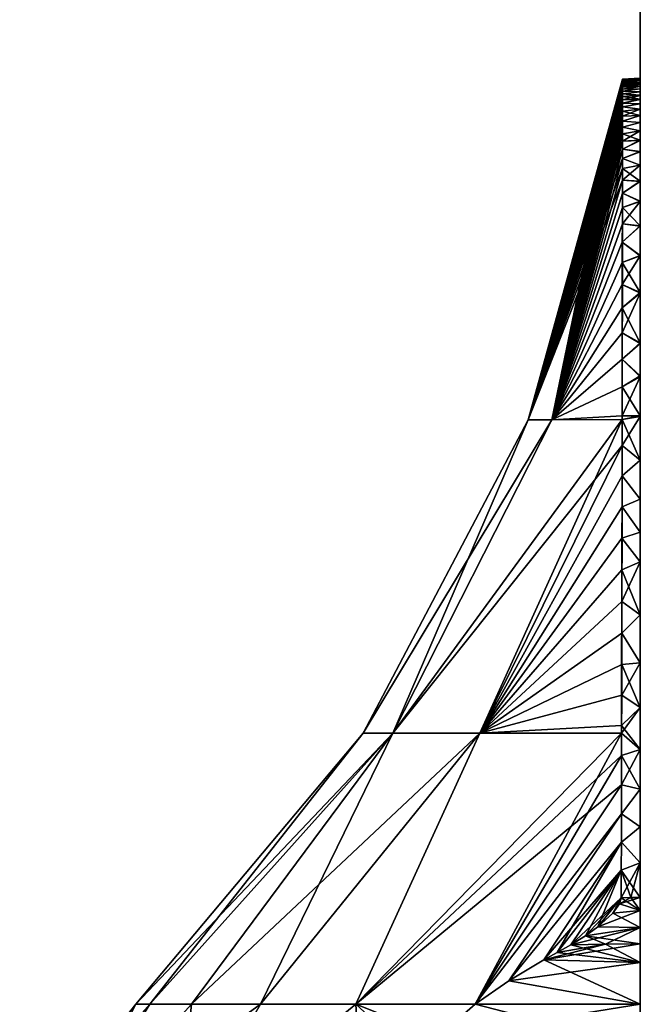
# Model space of a CAD drawing. Header units: millimetres. Extents: x -229 to 223, y -44 to 475.
# Tile 5 of 81: x -102 to -67, y 35 to 91. Entities that reach past the tile are written whole.
import ezdxf

# ---------------------------------------------------------------- set-up
doc = ezdxf.new("R2010")
doc.units = ezdxf.units.MM
doc.header["$LTSCALE"] = 52.148148
for name, color, linetype in [('100', 7, 'CONTINUOUS'), ('772', 7, 'CONTINUOUS'), ('773', 7, 'CONTINUOUS'), ('774', 7, 'CONTINUOUS'), ('777', 7, 'CONTINUOUS'), ('779', 7, 'CONTINUOUS'), ('780', 7, 'CONTINUOUS'), ('781', 7, 'CONTINUOUS'), ('783', 7, 'CONTINUOUS'), ('786', 7, 'CONTINUOUS')]:
    doc.layers.add(name, color=color, linetype=linetype)

msp = doc.modelspace()

# ---------------------------------------------------------------- linework, layer by layer
at = {"layer": '100', "linetype": 'Continuous'}
for points in [[(-67, 373.028, 137.5), (-67, 172.128, 137.5), (-67, 71.088, 143.106), (-67, 373.028, 137.5)], [(-67, 372.582, 157.91), (-67, 373.028, 137.5), (-67, 71.088, 143.106), (-67, 372.582, 157.91)], [(-67, 71.088, -143.106), (-67, 172.128, -137.5), (-67, 372.582, -157.91), (-67, 71.088, -143.106)], [(-67, 93.782, 175.178), (-67, 372.582, 157.91), (-67, 71.088, 143.106), (-67, 93.782, 175.178)], [(-67, 93.782, -175.178), (-67, 71.088, -143.106), (-67, 372.582, -157.91), (-67, 93.782, -175.178)], [(-67, 172.128, 137.5), (-67, 152.048, 114.422), (-67, 71.088, 143.106), (-67, 172.128, 137.5)], [(-67, 152.048, -114.422), (-67, 172.128, -137.5), (-67, 44.718, -106.085), (-67, 152.048, -114.422)], [(-67, 44.718, -106.085), (-67, 172.128, -137.5), (-67, 71.088, -143.106), (-67, 44.718, -106.085)], [(-67, 135.873, -88.445), (-67, 152.048, -114.422), (-67, 44.718, -106.085), (-67, 135.873, -88.445)], [(-67, 152.048, 114.422), (-67, 135.873, 88.445), (-67, 44.718, 106.085), (-67, 152.048, 114.422)], [(-67, 71.088, 143.106), (-67, 152.048, 114.422), (-67, 44.718, 106.085), (-67, 71.088, 143.106)], [(-67, 124.016, -60.228), (-67, 135.873, -88.445), (-67, 13.5, -73.05), (-67, 124.016, -60.228)], [(-67, 13.5, -73.05), (-67, 135.873, -88.445), (-67, 44.718, -106.085), (-67, 13.5, -73.05)], [(-67, 135.873, 88.445), (-67, 124.016, 60.228), (-67, 13.5, 73.05), (-67, 135.873, 88.445)], [(-67, 44.718, 106.085), (-67, 135.873, 88.445), (-67, 13.5, 73.05), (-67, 44.718, 106.085)], [(-67, 116.781, -30.494), (-67, 124.016, -60.228), (-67, 13.5, 73.05), (-67, 116.781, -30.494)], [(-67, 13.5, 73.05), (-67, 124.016, -60.228), (-67, 13.5, -73.05), (-67, 13.5, 73.05)], [(-67, 124.016, 60.228), (-67, 116.781, 30.494), (-67, 13.5, 73.05), (-67, 124.016, 60.228)], [(-67, 114.35), (-67, 116.781, -30.494), (-67, 13.5, 73.05), (-67, 114.35)], [(-67, 116.781, 30.494), (-67, 114.35), (-67, 13.5, 73.05), (-67, 116.781, 30.494)]]:
    msp.add_3dface(points, dxfattribs=at)
at = {"layer": '772', "color": 7, "linetype": 'Continuous'}
for points in [[(-99.934, 27.078, -21.577), (-102.171, 27.078), (-94.8, 35.405, -12.495), (-99.934, 27.078, -21.577)], [(-102.171, 27.078), (-99.934, 27.078, 21.577), (-95.595, 35.405), (-102.171, 27.078)], [(-94.8, 35.405, -12.495), (-102.171, 27.078), (-95.595, 35.405), (-94.8, 35.405, -12.495)], [(-93.317, 27.078, -42.235), (-99.934, 27.078, -21.577), (-88.516, 35.405, -36.683), (-93.317, 27.078, -42.235)], [(-88.516, 35.405, -36.683), (-99.934, 27.078, -21.577), (-92.427, 35.405, -24.789), (-88.516, 35.405, -36.683)], [(-92.427, 35.405, -24.789), (-99.934, 27.078, -21.577), (-94.8, 35.405, -12.495), (-92.427, 35.405, -24.789)], [(-99.934, 27.078, 21.577), (-93.317, 27.078, 42.235), (-92.427, 35.405, 24.789), (-99.934, 27.078, 21.577)], [(-95.595, 35.405), (-99.934, 27.078, 21.577), (-94.8, 35.405, 12.495), (-95.595, 35.405)], [(-94.8, 35.405, 12.495), (-99.934, 27.078, 21.577), (-92.427, 35.405, 24.789), (-94.8, 35.405, 12.495)], [(-82.603, 27.078, -61.097), (-93.317, 27.078, -42.235), (-83.128, 35.405, -47.985), (-82.603, 27.078, -61.097)], [(-83.128, 35.405, -47.985), (-93.317, 27.078, -42.235), (-88.516, 35.405, -36.683), (-83.128, 35.405, -47.985)], [(-93.317, 27.078, 42.235), (-82.603, 27.078, 61.097), (-83.128, 35.405, 47.985), (-93.317, 27.078, 42.235)], [(-92.427, 35.405, 24.789), (-93.317, 27.078, 42.235), (-88.516, 35.405, 36.683), (-92.427, 35.405, 24.789)], [(-88.516, 35.405, 36.683), (-93.317, 27.078, 42.235), (-83.128, 35.405, 47.985), (-88.516, 35.405, 36.683)], [(-79.57, 32.143, -59.238), (-82.603, 27.078, -61.097), (-83.128, 35.405, -47.985), (-79.57, 32.143, -59.238)], [(-83.128, 35.405, 47.985), (-82.603, 27.078, 61.097), (-79.57, 32.143, 59.238), (-83.128, 35.405, 47.985)], [(-78.482, 33.559, -58.644), (-79.57, 32.143, -59.238), (-83.128, 35.405, -47.985), (-78.482, 33.559, -58.644)], [(-76.352, 35.405, -58.514), (-78.482, 33.559, -58.644), (-83.128, 35.405, -47.985), (-76.352, 35.405, -58.514)], [(-76.352, 35.405, 58.514), (-83.128, 35.405, 47.985), (-78.482, 33.559, 58.644), (-76.352, 35.405, 58.514)], [(-78.482, 33.559, 58.644), (-83.128, 35.405, 47.985), (-79.57, 32.143, 59.238), (-78.482, 33.559, 58.644)]]:
    msp.add_3dface(points, dxfattribs=at)
at = {"layer": '773', "color": 7, "linetype": 'Continuous'}
for points in [[(-73.356, 68.506, 0), (-72.013, 68.506, 14.256), (-68.009, 87.801, 0.167), (-73.356, 68.506, 0)], [(-68.009, 87.791, -0.503), (-73.356, 68.506, 0), (-68.009, 87.801, -0.167), (-68.009, 87.791, -0.503)], [(-68.009, 87.801, -0.167), (-73.356, 68.506, 0), (-68.009, 87.801, 0.167), (-68.009, 87.801, -0.167)], [(-68.009, 87.772, -0.839), (-73.356, 68.506, 0), (-68.009, 87.791, -0.503), (-68.009, 87.772, -0.839)], [(-68.009, 87.743, -1.178), (-73.356, 68.506, 0), (-68.009, 87.772, -0.839), (-68.009, 87.743, -1.178)], [(-68.009, 87.703, -1.519), (-73.356, 68.506, 0), (-68.009, 87.743, -1.178), (-68.009, 87.703, -1.519)], [(-68.009, 87.653, -1.865), (-73.356, 68.506, 0), (-68.009, 87.703, -1.519), (-68.009, 87.653, -1.865)], [(-68.009, 87.592, -2.215), (-73.356, 68.506, 0), (-68.009, 87.653, -1.865), (-68.009, 87.592, -2.215)], [(-68.009, 87.52, -2.571), (-73.356, 68.506, 0), (-68.009, 87.592, -2.215), (-68.009, 87.52, -2.571)], [(-68.009, 87.801, 0.167), (-72.013, 68.506, 14.256), (-68.009, 87.791, 0.503), (-68.009, 87.801, 0.167)], [(-68.009, 87.791, 0.503), (-72.013, 68.506, 14.256), (-68.009, 87.772, 0.839), (-68.009, 87.791, 0.503)], [(-68.009, 87.772, 0.839), (-72.013, 68.506, 14.256), (-68.009, 87.743, 1.178), (-68.009, 87.772, 0.839)], [(-68.009, 87.743, 1.178), (-72.013, 68.506, 14.256), (-68.009, 87.703, 1.519), (-68.009, 87.743, 1.178)], [(-68.009, 87.703, 1.519), (-72.013, 68.506, 14.256), (-68.009, 87.653, 1.865), (-68.009, 87.703, 1.519)], [(-68.009, 87.653, 1.865), (-72.013, 68.506, 14.256), (-68.009, 87.592, 2.215), (-68.009, 87.653, 1.865)], [(-68.009, 87.592, 2.215), (-72.013, 68.506, 14.256), (-68.009, 87.52, 2.571), (-68.009, 87.592, 2.215)], [(-68.009, 87.436, -2.933), (-73.356, 68.506, 0), (-68.009, 87.52, -2.571), (-68.009, 87.436, -2.933)], [(-68.009, 87.34, -3.304), (-73.356, 68.506, 0), (-68.009, 87.436, -2.933), (-68.009, 87.34, -3.304)], [(-68.009, 87.229, -3.684), (-73.356, 68.506, 0), (-68.009, 87.34, -3.304), (-68.009, 87.229, -3.684)], [(-68.01, 87.105, -4.074), (-73.356, 68.506, 0), (-68.009, 87.229, -3.684), (-68.01, 87.105, -4.074)], [(-68.01, 86.964, -4.475), (-73.356, 68.506, 0), (-68.01, 87.105, -4.074), (-68.01, 86.964, -4.475)], [(-68.009, 87.52, 2.571), (-72.013, 68.506, 14.256), (-68.009, 87.436, 2.933), (-68.009, 87.52, 2.571)], [(-68.009, 87.436, 2.933), (-72.013, 68.506, 14.256), (-68.009, 87.34, 3.304), (-68.009, 87.436, 2.933)], [(-68.009, 87.34, 3.304), (-72.013, 68.506, 14.256), (-68.009, 87.229, 3.683), (-68.009, 87.34, 3.304)], [(-68.009, 87.229, 3.683), (-72.013, 68.506, 14.256), (-68.01, 87.105, 4.073), (-68.009, 87.229, 3.683)], [(-68.01, 87.105, 4.073), (-72.013, 68.506, 14.256), (-68.01, 86.964, 4.475), (-68.01, 87.105, 4.073)], [(-68.01, 86.807, -4.89), (-73.356, 68.506, 0), (-68.01, 86.964, -4.475), (-68.01, 86.807, -4.89)], [(-68.01, 86.631, -5.321), (-73.356, 68.506, 0), (-68.01, 86.807, -4.89), (-68.01, 86.631, -5.321)], [(-68.01, 86.436, -5.768), (-73.356, 68.506, 0), (-68.01, 86.631, -5.321), (-68.01, 86.436, -5.768)], [(-68.01, 86.964, 4.475), (-72.013, 68.506, 14.256), (-68.01, 86.807, 4.89), (-68.01, 86.964, 4.475)], [(-68.01, 86.807, 4.89), (-72.013, 68.506, 14.256), (-68.01, 86.631, 5.32), (-68.01, 86.807, 4.89)], [(-68.01, 86.631, 5.32), (-72.013, 68.506, 14.256), (-68.01, 86.436, 5.767), (-68.01, 86.631, 5.32)], [(-68.011, 86.218, -6.233), (-73.356, 68.506, 0), (-68.01, 86.436, -5.768), (-68.011, 86.218, -6.233)], [(-68.011, 85.975, -6.721), (-73.356, 68.506, 0), (-68.011, 86.218, -6.233), (-68.011, 85.975, -6.721)], [(-68.011, 85.706, -7.232), (-73.356, 68.506, 0), (-68.011, 85.975, -6.721), (-68.011, 85.706, -7.232)], [(-68.01, 86.436, 5.767), (-72.013, 68.506, 14.256), (-68.011, 86.218, 6.233), (-68.01, 86.436, 5.767)], [(-68.011, 86.218, 6.233), (-72.013, 68.506, 14.256), (-68.011, 85.975, 6.721), (-68.011, 86.218, 6.233)], [(-68.011, 85.975, 6.721), (-72.013, 68.506, 14.256), (-68.011, 85.706, 7.232), (-68.011, 85.975, 6.721)], [(-68.012, 85.406, -7.771), (-73.356, 68.506, 0), (-68.011, 85.706, -7.232), (-68.012, 85.406, -7.771)], [(-68.012, 85.072, -8.34), (-73.356, 68.506, 0), (-68.012, 85.406, -7.771), (-68.012, 85.072, -8.34)], [(-68.011, 85.706, 7.232), (-72.013, 68.506, 14.256), (-68.012, 85.406, 7.771), (-68.011, 85.706, 7.232)], [(-68.012, 85.406, 7.771), (-72.013, 68.506, 14.256), (-68.012, 85.072, 8.34), (-68.012, 85.406, 7.771)], [(-68.013, 84.701, -8.944), (-73.356, 68.506, 0), (-68.012, 85.072, -8.34), (-68.013, 84.701, -8.944)], [(-68.012, 85.072, 8.34), (-72.013, 68.506, 14.256), (-68.013, 84.701, 8.944), (-68.012, 85.072, 8.34)], [(-68.013, 84.286, -9.587), (-73.356, 68.506, 0), (-68.013, 84.701, -8.944), (-68.013, 84.286, -9.587)], [(-68.014, 83.823, -10.274), (-73.356, 68.506, 0), (-68.013, 84.286, -9.587), (-68.014, 83.823, -10.274)], [(-68.013, 84.701, 8.944), (-72.013, 68.506, 14.256), (-68.013, 84.286, 9.587), (-68.013, 84.701, 8.944)], [(-68.013, 84.286, 9.587), (-72.013, 68.506, 14.256), (-68.014, 83.824, 10.274), (-68.013, 84.286, 9.587)], [(-68.014, 83.306, -11.012), (-73.356, 68.506, 0), (-68.014, 83.823, -10.274), (-68.014, 83.306, -11.012)], [(-68.014, 83.824, 10.274), (-72.013, 68.506, 14.256), (-68.014, 83.306, 11.012), (-68.014, 83.824, 10.274)], [(-68.015, 82.726, -11.807), (-73.356, 68.506, 0), (-68.014, 83.306, -11.012), (-68.015, 82.726, -11.807)], [(-68.014, 83.306, 11.012), (-72.013, 68.506, 14.256), (-68.015, 82.726, 11.807), (-68.014, 83.306, 11.012)], [(-68.016, 82.076, -12.668), (-73.356, 68.506, 0), (-68.015, 82.726, -11.807), (-68.016, 82.076, -12.668)], [(-68.015, 82.726, 11.807), (-72.013, 68.506, 14.256), (-68.016, 82.076, 12.667), (-68.015, 82.726, 11.807)], [(-72.013, 68.506, -14.256), (-73.356, 68.506, 0), (-68.016, 82.076, -12.668), (-72.013, 68.506, -14.256)], [(-68.016, 81.345, -13.602), (-72.013, 68.506, -14.256), (-68.016, 82.076, -12.668), (-68.016, 81.345, -13.602)], [(-68.016, 82.076, 12.667), (-72.013, 68.506, 14.256), (-68.016, 81.345, 13.602), (-68.016, 82.076, 12.667)], [(-68.017, 80.523, -14.621), (-72.013, 68.506, -14.256), (-68.016, 81.345, -13.602), (-68.017, 80.523, -14.621)], [(-72.013, 68.506, 14.256), (-68.031, 68.509, 28.009), (-68.016, 81.345, 13.602), (-72.013, 68.506, 14.256)], [(-68.016, 81.345, 13.602), (-68.031, 68.509, 28.009), (-68.017, 80.523, 14.621), (-68.016, 81.345, 13.602)], [(-68.018, 79.598, -15.735), (-72.013, 68.506, -14.256), (-68.017, 80.523, -14.621), (-68.018, 79.598, -15.735)], [(-68.017, 80.523, 14.621), (-68.031, 68.509, 28.009), (-68.018, 79.598, 15.735), (-68.017, 80.523, 14.621)], [(-68.02, 78.559, -16.956), (-72.013, 68.506, -14.256), (-68.018, 79.598, -15.735), (-68.02, 78.559, -16.956)], [(-68.018, 79.598, 15.735), (-68.031, 68.509, 28.009), (-68.02, 78.559, 16.956), (-68.018, 79.598, 15.735)], [(-68.021, 77.41, -18.274), (-72.013, 68.506, -14.256), (-68.02, 78.559, -16.956), (-68.021, 77.41, -18.274)], [(-68.02, 78.559, 16.956), (-68.031, 68.509, 28.009), (-68.021, 77.41, 18.274), (-68.02, 78.559, 16.956)], [(-68.022, 76.17, -19.671), (-72.013, 68.506, -14.256), (-68.021, 77.41, -18.274), (-68.022, 76.17, -19.671)], [(-68.021, 77.41, 18.274), (-68.031, 68.509, 28.009), (-68.022, 76.17, 19.671), (-68.021, 77.41, 18.274)], [(-68.024, 74.84, -21.146), (-72.013, 68.506, -14.256), (-68.022, 76.17, -19.671), (-68.024, 74.84, -21.146)], [(-68.022, 76.17, 19.671), (-68.031, 68.509, 28.009), (-68.024, 74.84, 21.146), (-68.022, 76.17, 19.671)], [(-68.025, 73.424, -22.697), (-72.013, 68.506, -14.256), (-68.024, 74.84, -21.146), (-68.025, 73.424, -22.697)], [(-68.024, 74.84, 21.146), (-68.031, 68.509, 28.009), (-68.025, 73.424, 22.697), (-68.024, 74.84, 21.146)], [(-68.027, 71.927, -24.323), (-72.013, 68.506, -14.256), (-68.025, 73.424, -22.697), (-68.027, 71.927, -24.323)], [(-68.031, 68.509, 28.009), (-68.031, 68.727, 27.775), (-68.025, 73.424, 22.697), (-68.031, 68.509, 28.009)], [(-68.031, 68.727, 27.775), (-68.029, 70.358, 26.017), (-68.025, 73.424, 22.697), (-68.031, 68.727, 27.775)], [(-68.027, 71.927, 24.323), (-68.025, 73.424, 22.697), (-68.029, 70.358, 26.017), (-68.027, 71.927, 24.323)], [(-68.029, 70.358, -26.017), (-72.013, 68.506, -14.256), (-68.027, 71.927, -24.323), (-68.029, 70.358, -26.017)], [(-68.031, 68.727, -27.775), (-72.013, 68.506, -14.256), (-68.029, 70.358, -26.017), (-68.031, 68.727, -27.775)], [(-68.031, 68.509, -28.009), (-72.013, 68.506, -14.256), (-68.031, 68.727, -27.775), (-68.031, 68.509, -28.009)], [(-81.031, 50.751, -16.834), (-82.701, 50.751, 0), (-72.013, 68.506, -14.256), (-81.031, 50.751, -16.834)], [(-82.701, 50.751, 0), (-81.031, 50.751, 16.834), (-73.356, 68.506, 0), (-82.701, 50.751, 0)], [(-72.013, 68.506, -14.256), (-82.701, 50.751, 0), (-73.356, 68.506, 0), (-72.013, 68.506, -14.256)], [(-68.033, 67.044, -29.588), (-81.031, 50.751, -16.834), (-68.031, 68.509, -28.009), (-68.033, 67.044, -29.588)], [(-68.031, 68.509, -28.009), (-81.031, 50.751, -16.834), (-72.013, 68.506, -14.256), (-68.031, 68.509, -28.009)], [(-81.031, 50.751, 16.834), (-76.087, 50.751, 33.013), (-68.031, 68.509, 28.009), (-81.031, 50.751, 16.834)], [(-72.013, 68.506, 14.256), (-81.031, 50.751, 16.834), (-68.031, 68.509, 28.009), (-72.013, 68.506, 14.256)], [(-73.356, 68.506, 0), (-81.031, 50.751, 16.834), (-72.013, 68.506, 14.256), (-73.356, 68.506, 0)], [(-68.031, 68.509, 28.009), (-76.087, 50.751, 33.013), (-68.033, 67.044, 29.588), (-68.031, 68.509, 28.009)], [(-76.087, 50.751, -33.013), (-81.031, 50.751, -16.834), (-68.033, 67.044, -29.588), (-76.087, 50.751, -33.013)], [(-68.035, 65.32, -31.451), (-76.087, 50.751, -33.013), (-68.033, 67.044, -29.588), (-68.035, 65.32, -31.451)], [(-68.033, 67.044, 29.588), (-76.087, 50.751, 33.013), (-68.035, 65.32, 31.451), (-68.033, 67.044, 29.588)], [(-68.038, 63.565, -33.356), (-76.087, 50.751, -33.013), (-68.035, 65.32, -31.451), (-68.038, 63.565, -33.356)], [(-76.087, 50.751, 33.013), (-68.058, 50.751, 47.908), (-68.035, 65.32, 31.451), (-76.087, 50.751, 33.013)], [(-68.035, 65.32, 31.451), (-68.058, 50.751, 47.908), (-68.038, 63.565, 33.356), (-68.035, 65.32, 31.451)], [(-68.04, 61.79, -35.297), (-76.087, 50.751, -33.013), (-68.038, 63.565, -33.356), (-68.04, 61.79, -35.297)], [(-68.038, 63.565, 33.356), (-68.058, 50.751, 47.908), (-68.04, 61.79, 35.297), (-68.038, 63.565, 33.356)], [(-68.043, 60.003, -37.269), (-76.087, 50.751, -33.013), (-68.04, 61.79, -35.297), (-68.043, 60.003, -37.269)], [(-68.04, 61.79, 35.297), (-68.058, 50.751, 47.908), (-68.043, 60.003, 37.269), (-68.04, 61.79, 35.297)], [(-68.046, 58.211, -39.268), (-76.087, 50.751, -33.013), (-68.043, 60.003, -37.269), (-68.046, 58.211, -39.268)], [(-68.043, 60.003, 37.269), (-68.058, 50.751, 47.908), (-68.046, 58.211, 39.268), (-68.043, 60.003, 37.269)], [(-68.048, 56.421, -41.292), (-76.087, 50.751, -33.013), (-68.046, 58.211, -39.268), (-68.048, 56.421, -41.292)], [(-68.046, 58.211, 39.268), (-68.058, 50.751, 47.908), (-68.048, 56.421, 41.292), (-68.046, 58.211, 39.268)], [(-68.051, 54.644, -43.328), (-76.087, 50.751, -33.013), (-68.048, 56.421, -41.292), (-68.051, 54.644, -43.328)], [(-68.048, 56.421, 41.292), (-68.058, 50.751, 47.908), (-68.051, 54.644, 43.328), (-68.048, 56.421, 41.292)], [(-68.054, 52.896, -45.363), (-76.087, 50.751, -33.013), (-68.051, 54.644, -43.328), (-68.054, 52.896, -45.363)], [(-68.051, 54.644, 43.328), (-68.058, 50.751, 47.908), (-68.054, 52.896, 45.363), (-68.051, 54.644, 43.328)], [(-68.058, 51.177, -47.398), (-76.087, 50.751, -33.013), (-68.054, 52.896, -45.363), (-68.058, 51.177, -47.398)], [(-68.058, 50.751, 47.908), (-68.058, 51.177, 47.398), (-68.054, 52.896, 45.363), (-68.058, 50.751, 47.908)], [(-94.8, 35.405, -12.495), (-95.595, 35.405), (-81.031, 50.751, -16.834), (-94.8, 35.405, -12.495)], [(-95.595, 35.405), (-94.8, 35.405, 12.495), (-82.701, 50.751, 0), (-95.595, 35.405)], [(-81.031, 50.751, -16.834), (-95.595, 35.405), (-82.701, 50.751, 0), (-81.031, 50.751, -16.834)], [(-92.427, 35.405, -24.789), (-94.8, 35.405, -12.495), (-81.031, 50.751, -16.834), (-92.427, 35.405, -24.789)], [(-94.8, 35.405, 12.495), (-92.427, 35.405, 24.789), (-81.031, 50.751, 16.834), (-94.8, 35.405, 12.495)], [(-82.701, 50.751, 0), (-94.8, 35.405, 12.495), (-81.031, 50.751, 16.834), (-82.701, 50.751, 0)], [(-88.516, 35.405, -36.683), (-92.427, 35.405, -24.789), (-76.087, 50.751, -33.013), (-88.516, 35.405, -36.683)], [(-76.087, 50.751, -33.013), (-92.427, 35.405, -24.789), (-81.031, 50.751, -16.834), (-76.087, 50.751, -33.013)], [(-92.427, 35.405, 24.789), (-88.516, 35.405, 36.683), (-81.031, 50.751, 16.834), (-92.427, 35.405, 24.789)], [(-83.128, 35.405, -47.985), (-88.516, 35.405, -36.683), (-76.087, 50.751, -33.013), (-83.128, 35.405, -47.985)], [(-88.516, 35.405, 36.683), (-83.128, 35.405, 47.985), (-76.087, 50.751, 33.013), (-88.516, 35.405, 36.683)], [(-81.031, 50.751, 16.834), (-88.516, 35.405, 36.683), (-76.087, 50.751, 33.013), (-81.031, 50.751, 16.834)], [(-68.061, 49.485, -49.436), (-83.128, 35.405, -47.985), (-68.058, 50.751, -47.908), (-68.061, 49.485, -49.436)], [(-68.058, 50.751, -47.908), (-83.128, 35.405, -47.985), (-76.087, 50.751, -33.013), (-68.058, 50.751, -47.908)], [(-83.128, 35.405, 47.985), (-76.352, 35.405, 58.514), (-68.058, 50.751, 47.908), (-83.128, 35.405, 47.985)], [(-76.087, 50.751, 33.013), (-83.128, 35.405, 47.985), (-68.058, 50.751, 47.908), (-76.087, 50.751, 33.013)], [(-68.058, 50.751, 47.908), (-76.352, 35.405, 58.514), (-68.061, 49.485, 49.436), (-68.058, 50.751, 47.908)], [(-68.058, 50.751, -47.908), (-76.087, 50.751, -33.013), (-68.058, 51.177, -47.398), (-68.058, 50.751, -47.908)], [(-68.064, 47.82, -51.479), (-83.128, 35.405, -47.985), (-68.061, 49.485, -49.436), (-68.064, 47.82, -51.479)], [(-68.061, 49.485, 49.436), (-76.352, 35.405, 58.514), (-68.064, 47.82, 51.479), (-68.061, 49.485, 49.436)], [(-76.352, 35.405, -58.514), (-83.128, 35.405, -47.985), (-68.064, 47.82, -51.479), (-76.352, 35.405, -58.514)], [(-68.068, 46.181, -53.53), (-76.352, 35.405, -58.514), (-68.064, 47.82, -51.479), (-68.068, 46.181, -53.53)], [(-68.064, 47.82, 51.479), (-76.352, 35.405, 58.514), (-68.068, 46.181, 53.53), (-68.064, 47.82, 51.479)], [(-76.352, 35.405, -58.514), (-68.068, 46.181, -53.53), (-74.446, 36.715, -58.827), (-76.352, 35.405, -58.514)], [(-68.068, 46.181, 53.53), (-76.352, 35.405, 58.514), (-74.446, 36.715, 58.827), (-68.068, 46.181, 53.53)], [(-68.068, 46.181, -53.53), (-68.072, 44.569, -55.591), (-74.446, 36.715, -58.827), (-68.068, 46.181, -53.53)], [(-68.072, 44.569, 55.591), (-68.068, 46.181, 53.53), (-74.446, 36.715, 58.827), (-68.072, 44.569, 55.591)], [(-74.446, 36.715, -58.827), (-68.072, 44.569, -55.591), (-72.472, 37.909, -59.46), (-74.446, 36.715, -58.827)], [(-72.472, 37.909, 59.46), (-68.072, 44.569, 55.591), (-74.446, 36.715, 58.827), (-72.472, 37.909, 59.46)], [(-68.072, 44.569, -55.591), (-68.076, 42.982, -57.664), (-72.472, 37.909, -59.46), (-68.072, 44.569, -55.591)], [(-71.708, 38.336, 59.762), (-68.072, 44.569, 55.591), (-72.472, 37.909, 59.46), (-71.708, 38.336, 59.762)], [(-68.076, 42.982, 57.664), (-68.072, 44.569, 55.591), (-71.708, 38.336, 59.762), (-68.076, 42.982, 57.664)], [(-72.472, 37.909, -59.46), (-68.076, 42.982, -57.664), (-71.708, 38.336, -59.762), (-72.472, 37.909, -59.46)], [(-71.708, 38.336, -59.762), (-68.076, 42.982, -57.664), (-70.946, 38.763, -60.063), (-71.708, 38.336, -59.762)], [(-70.946, 38.763, 60.063), (-68.076, 42.982, 57.664), (-71.708, 38.336, 59.762), (-70.946, 38.763, 60.063)], [(-68.076, 42.982, -57.664), (-68.08, 41.432, -59.734), (-70.946, 38.763, -60.063), (-68.076, 42.982, -57.664)], [(-70.106, 39.275, 60.334), (-68.076, 42.982, 57.664), (-70.946, 38.763, 60.063), (-70.106, 39.275, 60.334)], [(-69.412, 39.773, 60.451), (-68.076, 42.982, 57.664), (-70.106, 39.275, 60.334), (-69.412, 39.773, 60.451)], [(-68.08, 41.432, 59.734), (-68.076, 42.982, 57.664), (-69.412, 39.773, 60.451), (-68.08, 41.432, 59.734)], [(-70.946, 38.763, -60.063), (-68.08, 41.432, -59.734), (-70.106, 39.275, -60.334), (-70.946, 38.763, -60.063)], [(-70.106, 39.275, -60.334), (-68.08, 41.432, -59.734), (-69.412, 39.773, -60.451), (-70.106, 39.275, -60.334)], [(-69.412, 39.773, -60.451), (-68.08, 41.432, -59.734), (-68.549, 40.563, -60.368), (-69.412, 39.773, -60.451)], [(-68.549, 40.563, 60.368), (-68.08, 41.432, 59.734), (-69.412, 39.773, 60.451), (-68.549, 40.563, 60.368)], [(-68.549, 40.563, -60.368), (-68.08, 41.432, -59.734), (-68.181, 41.08, -60.093), (-68.549, 40.563, -60.368)], [(-68.181, 41.081, 60.093), (-68.08, 41.432, 59.734), (-68.549, 40.563, 60.368), (-68.181, 41.081, 60.093)]]:
    msp.add_3dface(points, dxfattribs=at)
at = {"layer": '774', "color": 7, "linetype": 'Continuous'}
for points in [[(-68.009, 87.791, -0.503), (-68.009, 87.801, -0.167), (-67, 87.853, -0.211), (-68.009, 87.791, -0.503)], [(-67, 87.838, -0.638), (-68.009, 87.791, -0.503), (-67, 87.853, -0.211), (-67, 87.838, -0.638)], [(-68.009, 87.801, -0.167), (-68.009, 87.801, 0.167), (-67, 87.853, -0.211), (-68.009, 87.801, -0.167)], [(-68.009, 87.801, 0.167), (-68.009, 87.791, 0.503), (-67, 87.853, 0.216), (-68.009, 87.801, 0.167)], [(-67, 87.853, -0.211), (-68.009, 87.801, 0.167), (-67, 87.853, 0.216), (-67, 87.853, -0.211)], [(-67, 87.853, 0.216), (-68.009, 87.791, 0.503), (-67, 87.837, 0.644), (-67, 87.853, 0.216)], [(-68.009, 87.772, -0.839), (-68.009, 87.791, -0.503), (-67, 87.838, -0.638), (-68.009, 87.772, -0.839)], [(-67, 87.806, -1.069), (-68.009, 87.772, -0.839), (-67, 87.838, -0.638), (-67, 87.806, -1.069)], [(-68.009, 87.791, 0.503), (-68.009, 87.772, 0.839), (-67, 87.837, 0.644), (-68.009, 87.791, 0.503)], [(-67, 87.837, 0.644), (-68.009, 87.772, 0.839), (-67, 87.806, 1.074), (-67, 87.837, 0.644)], [(-68.009, 87.743, -1.178), (-68.009, 87.772, -0.839), (-67, 87.806, -1.069), (-68.009, 87.743, -1.178)], [(-67, 87.758, -1.503), (-68.009, 87.743, -1.178), (-67, 87.806, -1.069), (-67, 87.758, -1.503)], [(-68.009, 87.772, 0.839), (-68.009, 87.743, 1.178), (-67, 87.806, 1.074), (-68.009, 87.772, 0.839)], [(-67, 87.806, 1.074), (-68.009, 87.743, 1.178), (-67, 87.758, 1.509), (-67, 87.806, 1.074)], [(-68.009, 87.703, -1.519), (-68.009, 87.743, -1.178), (-67, 87.758, -1.503), (-68.009, 87.703, -1.519)], [(-67, 87.694, -1.944), (-68.009, 87.703, -1.519), (-67, 87.758, -1.503), (-67, 87.694, -1.944)], [(-68.009, 87.743, 1.178), (-68.009, 87.703, 1.519), (-67, 87.758, 1.509), (-68.009, 87.743, 1.178)], [(-68.009, 87.703, 1.519), (-68.009, 87.653, 1.865), (-67, 87.758, 1.509), (-68.009, 87.703, 1.519)], [(-67, 87.758, 1.509), (-68.009, 87.653, 1.865), (-67, 87.693, 1.95), (-67, 87.758, 1.509)], [(-68.009, 87.653, -1.865), (-68.009, 87.703, -1.519), (-67, 87.694, -1.944), (-68.009, 87.653, -1.865)], [(-68.009, 87.592, -2.215), (-68.009, 87.653, -1.865), (-67, 87.694, -1.944), (-68.009, 87.592, -2.215)], [(-67, 87.611, -2.394), (-68.009, 87.592, -2.215), (-67, 87.694, -1.944), (-67, 87.611, -2.394)], [(-68.009, 87.653, 1.865), (-68.009, 87.592, 2.215), (-67, 87.693, 1.95), (-68.009, 87.653, 1.865)], [(-67, 87.693, 1.95), (-68.009, 87.592, 2.215), (-67, 87.61, 2.4), (-67, 87.693, 1.95)], [(-68.009, 87.52, -2.571), (-68.009, 87.592, -2.215), (-67, 87.611, -2.394), (-68.009, 87.52, -2.571)], [(-67, 87.51, -2.854), (-68.009, 87.52, -2.571), (-67, 87.611, -2.394), (-67, 87.51, -2.854)], [(-68.009, 87.592, 2.215), (-68.009, 87.52, 2.571), (-67, 87.61, 2.4), (-68.009, 87.592, 2.215)], [(-67, 87.61, 2.4), (-68.009, 87.52, 2.571), (-67, 87.509, 2.86), (-67, 87.61, 2.4)], [(-68.01, 87.105, -4.074), (-68.009, 87.229, -3.684), (-67, 87.244, -3.815), (-68.01, 87.105, -4.074)], [(-67, 87.075, -4.322), (-68.01, 87.105, -4.074), (-67, 87.244, -3.815), (-67, 87.075, -4.322)], [(-68.009, 87.229, 3.683), (-68.01, 87.105, 4.073), (-67, 87.242, 3.822), (-68.009, 87.229, 3.683)], [(-67, 87.242, 3.822), (-68.01, 87.105, 4.073), (-67, 87.073, 4.329), (-67, 87.242, 3.822)], [(-68.01, 86.964, -4.475), (-68.01, 87.105, -4.074), (-67, 87.075, -4.322), (-68.01, 86.964, -4.475)], [(-68.01, 87.105, 4.073), (-68.01, 86.964, 4.475), (-67, 87.073, 4.329), (-68.01, 87.105, 4.073)], [(-67, 86.879, -4.851), (-68.01, 86.964, -4.475), (-67, 87.075, -4.322), (-67, 86.879, -4.851)], [(-67, 87.073, 4.329), (-68.01, 86.964, 4.475), (-67, 86.877, 4.858), (-67, 87.073, 4.329)], [(-68.009, 87.436, -2.933), (-68.009, 87.52, -2.571), (-67, 87.51, -2.854), (-68.009, 87.436, -2.933)], [(-68.009, 87.52, 2.571), (-68.009, 87.436, 2.933), (-67, 87.509, 2.86), (-68.009, 87.52, 2.571)], [(-67, 87.388, -3.327), (-68.009, 87.436, -2.933), (-67, 87.51, -2.854), (-67, 87.388, -3.327)], [(-68.009, 87.436, 2.933), (-68.009, 87.34, 3.304), (-67, 87.509, 2.86), (-68.009, 87.436, 2.933)], [(-67, 87.509, 2.86), (-68.009, 87.34, 3.304), (-67, 87.386, 3.333), (-67, 87.509, 2.86)], [(-68.009, 87.34, -3.304), (-68.009, 87.436, -2.933), (-67, 87.388, -3.327), (-68.009, 87.34, -3.304)], [(-68.009, 87.229, -3.684), (-68.009, 87.34, -3.304), (-67, 87.388, -3.327), (-68.009, 87.229, -3.684)], [(-67, 87.244, -3.815), (-68.009, 87.229, -3.684), (-67, 87.388, -3.327), (-67, 87.244, -3.815)], [(-68.009, 87.34, 3.304), (-68.009, 87.229, 3.683), (-67, 87.386, 3.333), (-68.009, 87.34, 3.304)], [(-67, 87.386, 3.333), (-68.009, 87.229, 3.683), (-67, 87.242, 3.822), (-67, 87.386, 3.333)], [(-68.01, 86.807, -4.89), (-68.01, 86.964, -4.475), (-67, 86.879, -4.851), (-68.01, 86.807, -4.89)], [(-68.01, 86.964, 4.475), (-68.01, 86.807, 4.89), (-67, 86.877, 4.858), (-68.01, 86.964, 4.475)], [(-67, 86.653, -5.406), (-68.01, 86.807, -4.89), (-67, 86.879, -4.851), (-67, 86.653, -5.406)], [(-68.01, 86.807, 4.89), (-68.01, 86.631, 5.32), (-67, 86.877, 4.858), (-68.01, 86.807, 4.89)], [(-67, 86.877, 4.858), (-68.01, 86.631, 5.32), (-67, 86.65, 5.413), (-67, 86.877, 4.858)], [(-68.01, 86.631, -5.321), (-68.01, 86.807, -4.89), (-67, 86.653, -5.406), (-68.01, 86.631, -5.321)], [(-68.01, 86.436, -5.768), (-68.01, 86.631, -5.321), (-67, 86.653, -5.406), (-68.01, 86.436, -5.768)], [(-67, 86.391, -5.991), (-68.01, 86.436, -5.768), (-67, 86.653, -5.406), (-67, 86.391, -5.991)], [(-68.01, 86.631, 5.32), (-68.01, 86.436, 5.767), (-67, 86.65, 5.413), (-68.01, 86.631, 5.32)], [(-67, 86.65, 5.413), (-68.01, 86.436, 5.767), (-67, 86.388, 5.999), (-67, 86.65, 5.413)], [(-68.011, 86.218, -6.233), (-68.01, 86.436, -5.768), (-67, 86.391, -5.991), (-68.011, 86.218, -6.233)], [(-68.01, 86.436, 5.767), (-68.011, 86.218, 6.233), (-67, 86.388, 5.999), (-68.01, 86.436, 5.767)], [(-67, 86.09, -6.612), (-68.011, 86.218, -6.233), (-67, 86.391, -5.991), (-67, 86.09, -6.612)], [(-67, 86.388, 5.999), (-68.011, 86.218, 6.233), (-67, 86.086, 6.62), (-67, 86.388, 5.999)], [(-68.011, 85.975, -6.721), (-68.011, 86.218, -6.233), (-67, 86.09, -6.612), (-68.011, 85.975, -6.721)], [(-68.011, 86.218, 6.233), (-68.011, 85.975, 6.721), (-67, 86.086, 6.62), (-68.011, 86.218, 6.233)], [(-67, 85.742, -7.276), (-68.011, 85.975, -6.721), (-67, 86.09, -6.612), (-67, 85.742, -7.276)], [(-68.011, 85.975, 6.721), (-68.011, 85.706, 7.232), (-67, 86.086, 6.62), (-68.011, 85.975, 6.721)], [(-67, 86.086, 6.62), (-68.011, 85.706, 7.232), (-67, 85.738, 7.285), (-67, 86.086, 6.62)], [(-68.011, 85.706, -7.232), (-68.011, 85.975, -6.721), (-67, 85.742, -7.276), (-68.011, 85.706, -7.232)], [(-68.012, 85.406, -7.771), (-68.011, 85.706, -7.232), (-67, 85.742, -7.276), (-68.012, 85.406, -7.771)], [(-67, 85.34, -7.991), (-68.012, 85.406, -7.771), (-67, 85.742, -7.276), (-67, 85.34, -7.991)], [(-68.011, 85.706, 7.232), (-68.012, 85.406, 7.771), (-67, 85.738, 7.285), (-68.011, 85.706, 7.232)], [(-67, 85.738, 7.285), (-68.012, 85.406, 7.771), (-67, 85.335, 8), (-67, 85.738, 7.285)], [(-68.012, 85.072, -8.34), (-68.012, 85.406, -7.771), (-67, 85.34, -7.991), (-68.012, 85.072, -8.34)], [(-68.012, 85.406, 7.771), (-68.012, 85.072, 8.34), (-67, 85.335, 8), (-68.012, 85.406, 7.771)], [(-67, 84.874, -8.767), (-68.012, 85.072, -8.34), (-67, 85.34, -7.991), (-67, 84.874, -8.767)], [(-67, 85.335, 8), (-68.012, 85.072, 8.34), (-67, 84.868, 8.777), (-67, 85.335, 8)], [(-68.013, 84.701, -8.944), (-68.012, 85.072, -8.34), (-67, 84.874, -8.767), (-68.013, 84.701, -8.944)], [(-68.012, 85.072, 8.34), (-68.013, 84.701, 8.944), (-67, 84.868, 8.777), (-68.012, 85.072, 8.34)], [(-67, 84.33, -9.618), (-68.013, 84.701, -8.944), (-67, 84.874, -8.767), (-67, 84.33, -9.618)], [(-68.013, 84.701, 8.944), (-68.013, 84.286, 9.587), (-67, 84.868, 8.777), (-68.013, 84.701, 8.944)], [(-67, 84.868, 8.777), (-68.013, 84.286, 9.587), (-67, 84.322, 9.629), (-67, 84.868, 8.777)], [(-68.014, 83.823, -10.274), (-68.013, 84.286, -9.587), (-67, 84.33, -9.618), (-68.014, 83.823, -10.274)], [(-67, 83.689, -10.562), (-68.014, 83.823, -10.274), (-67, 84.33, -9.618), (-67, 83.689, -10.562)], [(-68.013, 84.286, 9.587), (-68.014, 83.824, 10.274), (-67, 84.322, 9.629), (-68.013, 84.286, 9.587)], [(-67, 84.322, 9.629), (-68.014, 83.824, 10.274), (-67, 83.68, 10.574), (-67, 84.322, 9.629)], [(-68.013, 84.286, -9.587), (-68.013, 84.701, -8.944), (-67, 84.33, -9.618), (-68.013, 84.286, -9.587)], [(-68.014, 83.824, 10.274), (-68.014, 83.306, 11.012), (-67, 83.68, 10.574), (-68.014, 83.824, 10.274)], [(-68.014, 83.306, -11.012), (-68.014, 83.823, -10.274), (-67, 83.689, -10.562), (-68.014, 83.306, -11.012)], [(-67, 82.928, -11.623), (-68.014, 83.306, -11.012), (-67, 83.689, -10.562), (-67, 82.928, -11.623)], [(-67, 83.68, 10.574), (-68.014, 83.306, 11.012), (-67, 82.918, 11.638), (-67, 83.68, 10.574)], [(-68.015, 82.726, -11.807), (-68.014, 83.306, -11.012), (-67, 82.928, -11.623), (-68.015, 82.726, -11.807)], [(-68.014, 83.306, 11.012), (-68.015, 82.726, 11.807), (-67, 82.918, 11.638), (-68.014, 83.306, 11.012)], [(-68.015, 82.726, 11.807), (-68.016, 82.076, 12.667), (-67, 82.918, 11.638), (-68.015, 82.726, 11.807)], [(-67, 82.918, 11.638), (-68.016, 82.076, 12.667), (-67, 81.998, 12.856), (-67, 82.918, 11.638)], [(-68.016, 82.076, -12.668), (-68.015, 82.726, -11.807), (-67, 82.011, -12.839), (-68.016, 82.076, -12.668)], [(-67, 82.011, -12.839), (-68.015, 82.726, -11.807), (-67, 82.928, -11.623), (-67, 82.011, -12.839)], [(-68.016, 81.345, -13.602), (-68.016, 82.076, -12.668), (-67, 82.011, -12.839), (-68.016, 81.345, -13.602)], [(-68.016, 82.076, 12.667), (-68.016, 81.345, 13.602), (-67, 81.998, 12.856), (-68.016, 82.076, 12.667)], [(-67, 80.882, -14.264), (-68.016, 81.345, -13.602), (-67, 82.011, -12.839), (-67, 80.882, -14.264)], [(-67, 81.998, 12.856), (-68.016, 81.345, 13.602), (-67, 80.866, 14.284), (-67, 81.998, 12.856)], [(-68.017, 80.523, 14.621), (-68.018, 79.598, 15.735), (-67, 80.866, 14.284), (-68.017, 80.523, 14.621)], [(-67, 80.866, 14.284), (-68.018, 79.598, 15.735), (-67, 79.469, 15.972), (-67, 80.866, 14.284)], [(-68.017, 80.523, -14.621), (-68.016, 81.345, -13.602), (-67, 80.882, -14.264), (-68.017, 80.523, -14.621)], [(-68.016, 81.345, 13.602), (-68.017, 80.523, 14.621), (-67, 80.866, 14.284), (-68.016, 81.345, 13.602)], [(-67, 79.488, -15.949), (-68.017, 80.523, -14.621), (-67, 80.882, -14.264), (-67, 79.488, -15.949)], [(-68.018, 79.598, -15.735), (-68.017, 80.523, -14.621), (-67, 79.488, -15.949), (-68.018, 79.598, -15.735)], [(-68.02, 78.559, -16.956), (-68.018, 79.598, -15.735), (-67, 79.488, -15.949), (-68.02, 78.559, -16.956)], [(-68.018, 79.598, 15.735), (-68.02, 78.559, 16.956), (-67, 79.469, 15.972), (-68.018, 79.598, 15.735)], [(-67, 77.805, -17.905), (-68.02, 78.559, -16.956), (-67, 79.488, -15.949), (-67, 77.805, -17.905)], [(-67, 79.469, 15.972), (-68.02, 78.559, 16.956), (-67, 77.781, 17.932), (-67, 79.469, 15.972)], [(-68.021, 77.41, -18.274), (-68.02, 78.559, -16.956), (-67, 77.805, -17.905), (-68.021, 77.41, -18.274)], [(-68.02, 78.559, 16.956), (-68.021, 77.41, 18.274), (-67, 77.781, 17.932), (-68.02, 78.559, 16.956)], [(-68.021, 77.41, 18.274), (-68.022, 76.17, 19.671), (-67, 77.781, 17.932), (-68.021, 77.41, 18.274)], [(-67, 77.781, 17.932), (-68.022, 76.17, 19.671), (-67, 75.675, 20.302), (-67, 77.781, 17.932)], [(-67, 75.705, -20.268), (-68.021, 77.41, -18.274), (-67, 77.805, -17.905), (-67, 75.705, -20.268)], [(-68.022, 76.17, -19.671), (-68.021, 77.41, -18.274), (-67, 75.705, -20.268), (-68.022, 76.17, -19.671)], [(-68.024, 74.84, -21.146), (-68.022, 76.17, -19.671), (-67, 75.705, -20.268), (-68.024, 74.84, -21.146)], [(-68.022, 76.17, 19.671), (-68.024, 74.84, 21.146), (-67, 75.675, 20.302), (-68.022, 76.17, 19.671)], [(-68.024, 74.84, 21.146), (-68.025, 73.424, 22.697), (-67, 75.675, 20.302), (-68.024, 74.84, 21.146)], [(-67, 75.675, 20.302), (-68.025, 73.424, 22.697), (-67, 72.822, 23.432), (-67, 75.675, 20.302)], [(-67, 72.865, -23.384), (-68.024, 74.84, -21.146), (-67, 75.705, -20.268), (-67, 72.865, -23.384)], [(-68.025, 73.424, -22.697), (-68.024, 74.84, -21.146), (-67, 72.865, -23.384), (-68.025, 73.424, -22.697)], [(-68.027, 71.927, -24.323), (-68.025, 73.424, -22.697), (-67, 72.865, -23.384), (-68.027, 71.927, -24.323)], [(-68.025, 73.424, 22.697), (-68.027, 71.927, 24.323), (-67, 72.822, 23.432), (-68.025, 73.424, 22.697)], [(-67, 70.99, -25.415), (-68.027, 71.927, -24.323), (-67, 72.865, -23.384), (-67, 70.99, -25.415)], [(-67, 72.822, 23.432), (-68.027, 71.927, 24.323), (-67, 70.937, 25.472), (-67, 72.822, 23.432)], [(-68.029, 70.358, -26.017), (-68.027, 71.927, -24.323), (-67, 70.99, -25.415), (-68.029, 70.358, -26.017)], [(-68.027, 71.927, 24.323), (-68.029, 70.358, 26.017), (-67, 70.937, 25.472), (-68.027, 71.927, 24.323)], [(-68.029, 70.358, 26.017), (-68.031, 68.727, 27.775), (-67, 70.937, 25.472), (-68.029, 70.358, 26.017)], [(-67, 70.937, 25.472), (-68.031, 68.727, 27.775), (-67, 68.694, 27.889), (-67, 70.937, 25.472)], [(-67, 68.732, -27.849), (-68.029, 70.358, -26.017), (-67, 70.99, -25.415), (-67, 68.732, -27.849)], [(-68.031, 68.727, -27.775), (-68.029, 70.358, -26.017), (-67, 68.732, -27.849), (-68.031, 68.727, -27.775)], [(-68.031, 68.509, 28.009), (-68.033, 67.044, 29.588), (-67, 68.694, 27.889), (-68.031, 68.509, 28.009)], [(-67, 68.694, 27.889), (-68.033, 67.044, 29.588), (-67, 66.218, 30.559), (-67, 68.694, 27.889)], [(-68.031, 68.509, -28.009), (-68.031, 68.727, -27.775), (-67, 68.732, -27.849), (-68.031, 68.509, -28.009)], [(-67, 66.218, -30.559), (-68.031, 68.509, -28.009), (-67, 68.732, -27.849), (-67, 66.218, -30.559)], [(-68.031, 68.727, 27.775), (-68.031, 68.509, 28.009), (-67, 68.694, 27.889), (-68.031, 68.727, 27.775)], [(-68.033, 67.044, -29.588), (-68.031, 68.509, -28.009), (-67, 66.218, -30.559), (-68.033, 67.044, -29.588)], [(-68.035, 65.32, -31.451), (-68.033, 67.044, -29.588), (-67, 66.218, -30.559), (-68.035, 65.32, -31.451)], [(-68.033, 67.044, 29.588), (-68.035, 65.32, 31.451), (-67, 66.218, 30.559), (-68.033, 67.044, 29.588)], [(-67, 64.004, -32.959), (-68.035, 65.32, -31.451), (-67, 66.218, -30.559), (-67, 64.004, -32.959)], [(-67, 66.218, 30.559), (-68.035, 65.32, 31.451), (-67, 64.004, 32.959), (-67, 66.218, 30.559)], [(-68.038, 63.565, -33.356), (-68.035, 65.32, -31.451), (-67, 64.004, -32.959), (-68.038, 63.565, -33.356)], [(-68.035, 65.32, 31.451), (-68.038, 63.565, 33.356), (-67, 64.004, 32.959), (-68.035, 65.32, 31.451)], [(-67, 62.137, -34.998), (-68.038, 63.565, -33.356), (-67, 64.004, -32.959), (-67, 62.137, -34.998)], [(-67, 64.004, 32.959), (-68.038, 63.565, 33.356), (-67, 62.137, 34.998), (-67, 64.004, 32.959)], [(-68.04, 61.79, -35.297), (-68.038, 63.565, -33.356), (-67, 62.137, -34.998), (-68.04, 61.79, -35.297)], [(-68.038, 63.565, 33.356), (-68.04, 61.79, 35.297), (-67, 62.137, 34.998), (-68.038, 63.565, 33.356)], [(-67, 60.464, -36.84), (-68.04, 61.79, -35.297), (-67, 62.137, -34.998), (-67, 60.464, -36.84)], [(-67, 62.137, 34.998), (-68.04, 61.79, 35.297), (-67, 60.464, 36.84), (-67, 62.137, 34.998)], [(-68.043, 60.003, -37.269), (-68.04, 61.79, -35.297), (-67, 60.464, -36.84), (-68.043, 60.003, -37.269)], [(-68.04, 61.79, 35.297), (-68.043, 60.003, 37.269), (-67, 60.464, 36.84), (-68.04, 61.79, 35.297)], [(-68.043, 60.003, 37.269), (-68.046, 58.211, 39.268), (-67, 60.464, 36.84), (-68.043, 60.003, 37.269)], [(-67, 60.464, 36.84), (-68.046, 58.211, 39.268), (-67, 57.452, 40.206), (-67, 60.464, 36.84)], [(-67, 57.452, -40.206), (-68.043, 60.003, -37.269), (-67, 60.464, -36.84), (-67, 57.452, -40.206)], [(-68.046, 58.211, -39.268), (-68.043, 60.003, -37.269), (-67, 57.452, -40.206), (-68.046, 58.211, -39.268)], [(-68.048, 56.421, -41.292), (-68.046, 58.211, -39.268), (-67, 57.452, -40.206), (-68.048, 56.421, -41.292)], [(-68.046, 58.211, 39.268), (-68.048, 56.421, 41.292), (-67, 57.452, 40.206), (-68.046, 58.211, 39.268)], [(-67, 54.729, -43.315), (-68.048, 56.421, -41.292), (-67, 57.452, -40.206), (-67, 54.729, -43.315)], [(-67, 57.452, 40.206), (-68.048, 56.421, 41.292), (-67, 54.729, 43.315), (-67, 57.452, 40.206)], [(-68.051, 54.644, -43.328), (-68.048, 56.421, -41.292), (-67, 54.729, -43.315), (-68.051, 54.644, -43.328)], [(-68.048, 56.421, 41.292), (-68.051, 54.644, 43.328), (-67, 54.729, 43.315), (-68.048, 56.421, 41.292)], [(-68.051, 54.644, 43.328), (-68.054, 52.896, 45.363), (-67, 54.729, 43.315), (-68.051, 54.644, 43.328)], [(-67, 54.729, 43.315), (-68.054, 52.896, 45.363), (-67, 52.204, 46.264), (-67, 54.729, 43.315)], [(-67, 52.204, -46.264), (-68.051, 54.644, -43.328), (-67, 54.729, -43.315), (-67, 52.204, -46.264)], [(-68.054, 52.896, -45.363), (-68.051, 54.644, -43.328), (-67, 52.204, -46.264), (-68.054, 52.896, -45.363)], [(-68.054, 52.896, 45.363), (-68.058, 51.177, 47.398), (-67, 52.204, 46.264), (-68.054, 52.896, 45.363)], [(-68.058, 51.177, -47.398), (-68.054, 52.896, -45.363), (-67, 52.204, -46.264), (-68.058, 51.177, -47.398)], [(-68.058, 51.177, 47.398), (-68.058, 50.751, 47.908), (-67, 52.204, 46.264), (-68.058, 51.177, 47.398)], [(-67, 52.204, 46.264), (-68.058, 50.751, 47.908), (-67, 49.832, 49.103), (-67, 52.204, 46.264)], [(-67, 49.832, -49.103), (-68.058, 51.177, -47.398), (-67, 52.204, -46.264), (-67, 49.832, -49.103)], [(-68.061, 49.485, -49.436), (-68.058, 50.751, -47.908), (-67, 49.832, -49.103), (-68.061, 49.485, -49.436)], [(-68.058, 50.751, 47.908), (-68.061, 49.485, 49.436), (-67, 49.832, 49.103), (-68.058, 50.751, 47.908)], [(-68.058, 50.751, -47.908), (-68.058, 51.177, -47.398), (-67, 49.832, -49.103), (-68.058, 50.751, -47.908)], [(-68.061, 49.485, 49.436), (-68.064, 47.82, 51.479), (-67, 49.832, 49.103), (-68.061, 49.485, 49.436)], [(-67, 49.832, 49.103), (-68.064, 47.82, 51.479), (-67, 47.585, 51.86), (-67, 49.832, 49.103)], [(-67, 47.585, -51.86), (-68.061, 49.485, -49.436), (-67, 49.832, -49.103), (-67, 47.585, -51.86)], [(-68.064, 47.82, -51.479), (-68.061, 49.485, -49.436), (-67, 47.585, -51.86), (-68.064, 47.82, -51.479)], [(-68.068, 46.181, -53.53), (-68.064, 47.82, -51.479), (-67, 47.585, -51.86), (-68.068, 46.181, -53.53)], [(-68.064, 47.82, 51.479), (-68.068, 46.181, 53.53), (-67, 47.585, 51.86), (-68.064, 47.82, 51.479)], [(-67, 45.446, -54.555), (-68.068, 46.181, -53.53), (-67, 47.585, -51.86), (-67, 45.446, -54.555)], [(-67, 47.585, 51.86), (-68.068, 46.181, 53.53), (-67, 45.446, 54.555), (-67, 47.585, 51.86)], [(-68.072, 44.569, -55.591), (-68.068, 46.181, -53.53), (-67, 45.446, -54.555), (-68.072, 44.569, -55.591)], [(-68.068, 46.181, 53.53), (-68.072, 44.569, 55.591), (-67, 45.446, 54.555), (-68.068, 46.181, 53.53)], [(-67, 43.404, -57.202), (-68.072, 44.569, -55.591), (-67, 45.446, -54.555), (-67, 43.404, -57.202)], [(-67, 45.446, 54.555), (-68.072, 44.569, 55.591), (-67, 43.404, 57.202), (-67, 45.446, 54.555)], [(-68.076, 42.982, -57.664), (-68.072, 44.569, -55.591), (-67, 43.404, -57.202), (-68.076, 42.982, -57.664)], [(-68.072, 44.569, 55.591), (-68.076, 42.982, 57.664), (-67, 43.404, 57.202), (-68.072, 44.569, 55.591)], [(-68.076, 42.982, 57.664), (-68.08, 41.432, 59.734), (-67, 43.404, 57.202), (-68.076, 42.982, 57.664)], [(-67, 43.404, 57.202), (-68.08, 41.432, 59.734), (-67.54, 41.44, 59.772), (-67, 43.404, 57.202)], [(-68.08, 41.432, -59.734), (-68.076, 42.982, -57.664), (-67.54, 41.44, -59.772), (-68.08, 41.432, -59.734)], [(-67, 41.448, -59.809), (-68.076, 42.982, -57.664), (-67, 43.404, -57.202), (-67, 41.448, -59.809)], [(-68.076, 42.982, -57.664), (-67, 41.448, -59.809), (-67.54, 41.44, -59.772), (-68.076, 42.982, -57.664)], [(-67, 41.448, 59.809), (-67, 43.404, 57.202), (-67.54, 41.44, 59.772), (-67, 41.448, 59.809)]]:
    msp.add_3dface(points, dxfattribs=at)
at = {"layer": '777', "color": 7, "linetype": 'Continuous'}
for points in [[(-72.472, 37.909, 59.46), (-74.446, 36.715, 58.827), (-67, 37.762, 59.706), (-72.472, 37.909, 59.46)], [(-67, 37.762, 59.706), (-74.446, 36.715, 58.827), (-67, 35.393, 59.004), (-67, 37.762, 59.706)], [(-74.446, 36.715, 58.827), (-76.352, 35.405, 58.514), (-67, 35.393, 59.004), (-74.446, 36.715, 58.827)], [(-76.352, 35.405, 58.514), (-78.482, 33.559, 58.644), (-67, 35.393, 59.004), (-76.352, 35.405, 58.514)], [(-67, 35.393, 59.004), (-78.482, 33.559, 58.644), (-67, 32.978, 59.521), (-67, 35.393, 59.004)]]:
    msp.add_3dface(points, dxfattribs=at)
at = {"layer": '779', "color": 7, "linetype": 'Continuous'}
for points in [[(-70.946, 38.763, 60.063), (-71.708, 38.336, 59.762), (-67, 37.762, 59.706), (-70.946, 38.763, 60.063)], [(-70.946, 38.763, 60.063), (-67, 37.762, 59.706), (-68.973, 38.791, 60.2), (-70.946, 38.763, 60.063)], [(-68.973, 38.791, 60.2), (-67, 37.762, 59.706), (-67, 38.818, 60.337), (-68.973, 38.791, 60.2)], [(-71.708, 38.336, 59.762), (-72.472, 37.909, 59.46), (-67, 37.762, 59.706), (-71.708, 38.336, 59.762)]]:
    msp.add_3dface(points, dxfattribs=at)
at = {"layer": '780', "color": 7, "linetype": 'Continuous'}
for points in [[(-67, 38.818, -60.337), (-72.472, 37.909, -59.46), (-68.973, 38.791, -60.2), (-67, 38.818, -60.337)], [(-72.472, 37.909, -59.46), (-67, 38.818, -60.337), (-67, 37.762, -59.706), (-72.472, 37.909, -59.46)], [(-72.472, 37.909, -59.46), (-71.708, 38.336, -59.762), (-68.973, 38.791, -60.2), (-72.472, 37.909, -59.46)], [(-70.946, 38.763, -60.063), (-68.973, 38.791, -60.2), (-71.708, 38.336, -59.762), (-70.946, 38.763, -60.063)]]:
    msp.add_3dface(points, dxfattribs=at)
at = {"layer": '781', "color": 7, "linetype": 'Continuous'}
for points in [[(-74.446, 36.715, -58.827), (-72.472, 37.909, -59.46), (-67, 35.393, -59.004), (-74.446, 36.715, -58.827)], [(-72.472, 37.909, -59.46), (-67, 37.762, -59.706), (-67, 35.393, -59.004), (-72.472, 37.909, -59.46)], [(-76.352, 35.405, -58.514), (-74.446, 36.715, -58.827), (-67, 35.393, -59.004), (-76.352, 35.405, -58.514)], [(-78.482, 33.559, -58.644), (-76.352, 35.405, -58.514), (-67, 32.978, -59.521), (-78.482, 33.559, -58.644)], [(-67, 32.978, -59.521), (-76.352, 35.405, -58.514), (-67, 35.393, -59.004), (-67, 32.978, -59.521)]]:
    msp.add_3dface(points, dxfattribs=at)
at = {"layer": '783', "color": 7, "linetype": 'Continuous'}
for points in [[(-68.181, 41.08, -60.093), (-68.08, 41.432, -59.734), (-67, 40.698, -60.426), (-68.181, 41.08, -60.093)], [(-68.08, 41.432, -59.734), (-67.54, 41.44, -59.772), (-67, 40.698, -60.426), (-68.08, 41.432, -59.734)], [(-67.54, 41.44, -59.772), (-67, 41.448, -59.809), (-67, 40.698, -60.426), (-67.54, 41.44, -59.772)], [(-68.549, 40.563, -60.368), (-68.181, 41.08, -60.093), (-67, 40.698, -60.426), (-68.549, 40.563, -60.368)], [(-69.412, 39.773, -60.451), (-68.549, 40.563, -60.368), (-67, 39.748, -60.617), (-69.412, 39.773, -60.451)], [(-67, 39.748, -60.617), (-68.549, 40.563, -60.368), (-67, 40.698, -60.426), (-67, 39.748, -60.617)], [(-70.106, 39.275, -60.334), (-69.412, 39.773, -60.451), (-67, 39.748, -60.617), (-70.106, 39.275, -60.334)], [(-67, 38.818, -60.337), (-70.106, 39.275, -60.334), (-67, 39.748, -60.617), (-67, 38.818, -60.337)], [(-70.946, 38.763, -60.063), (-70.106, 39.275, -60.334), (-68.973, 38.791, -60.2), (-70.946, 38.763, -60.063)], [(-70.106, 39.275, -60.334), (-67, 38.818, -60.337), (-68.973, 38.791, -60.2), (-70.106, 39.275, -60.334)]]:
    msp.add_3dface(points, dxfattribs=at)
at = {"layer": '786', "color": 7, "linetype": 'Continuous'}
for points in [[(-68.181, 41.081, 60.093), (-67, 41.448, 59.809), (-67.54, 41.44, 59.772), (-68.181, 41.081, 60.093)], [(-67, 41.448, 59.809), (-68.181, 41.081, 60.093), (-67, 40.698, 60.426), (-67, 41.448, 59.809)], [(-68.08, 41.432, 59.734), (-68.181, 41.081, 60.093), (-67.54, 41.44, 59.772), (-68.08, 41.432, 59.734)], [(-68.181, 41.081, 60.093), (-68.549, 40.563, 60.368), (-67, 40.698, 60.426), (-68.181, 41.081, 60.093)], [(-68.549, 40.563, 60.368), (-69.412, 39.773, 60.451), (-67, 40.698, 60.426), (-68.549, 40.563, 60.368)], [(-67, 40.698, 60.426), (-69.412, 39.773, 60.451), (-67, 39.748, 60.617), (-67, 40.698, 60.426)], [(-70.106, 39.275, 60.334), (-70.946, 38.763, 60.063), (-67, 39.748, 60.617), (-70.106, 39.275, 60.334)], [(-70.946, 38.763, 60.063), (-68.973, 38.791, 60.2), (-67, 39.748, 60.617), (-70.946, 38.763, 60.063)], [(-69.412, 39.773, 60.451), (-70.106, 39.275, 60.334), (-67, 39.748, 60.617), (-69.412, 39.773, 60.451)], [(-68.973, 38.791, 60.2), (-67, 38.818, 60.337), (-67, 39.748, 60.617), (-68.973, 38.791, 60.2)]]:
    msp.add_3dface(points, dxfattribs=at)

doc.saveas('drawing.dxf')
